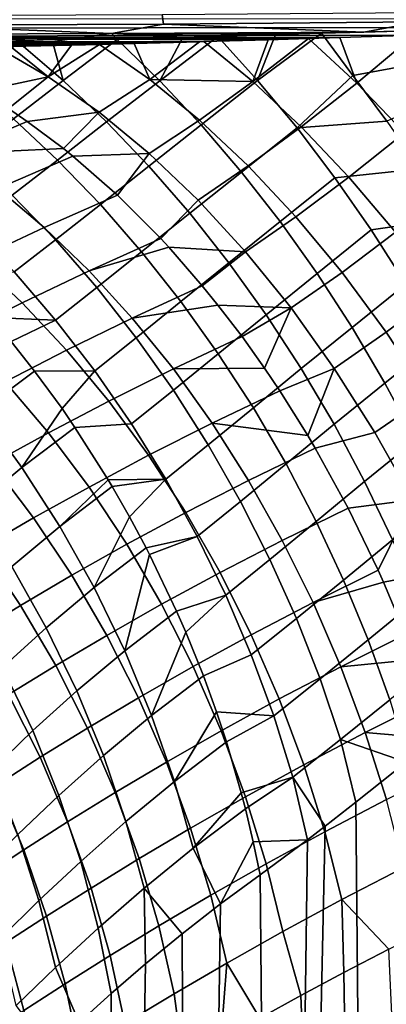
# Model space of a CAD drawing. Header units: metres. Extents: x -109 to 109, y -100 to 76.
# Tile 128 of 256: x -22.59 to -17.53, y -36.09 to -22.51. Entities that reach past the tile are written whole.
import ezdxf

# ---------------------------------------------------------------- set-up
doc = ezdxf.new("R2010")
doc.units = ezdxf.units.M
doc.layers.add('solid_21062310', color=7, linetype='CONTINUOUS')

msp = doc.modelspace()

# ---------------------------------------------------------------- linework, layer by layer
at = {"layer": 'solid_21062310'}
for points in [[(-17.147627, -22.496038, 20.182396), (-31.907494, -22.50964, 20.013111), (-31.906866, -22.637945, 19.923595), (-17.14706, -22.616594, 20.10836)], [(-24.194117, -22.452618, -24.384274), (-20.622049, -22.439035, -25.390488), (-20.604849, -22.573444, -25.33535), (-24.179071, -22.587027, -24.32851)], [(-20.622049, -22.439035, -25.390488), (-17.091738, -22.410547, -26.53108), (-17.074078, -22.53968, -26.481359), (-20.604849, -22.573444, -25.33535)], [(-20.604849, -22.573444, -25.33535), (-17.074078, -22.53968, -26.481359), (-17.84054, -22.680889, -26.132563)], [(-17.84054, -22.680889, -26.132563), (-17.074078, -22.53968, -26.481359), (-17.0502, -22.659109, -26.413342)], [(-17.14706, -22.616594, 20.10836), (-31.906866, -22.637945, 19.923595), (-31.905993, -22.74881, 19.813215), (-17.146297, -22.724058, 20.016348)], [(-24.179071, -22.587027, -24.32851), (-21.321312, -22.699797, -25.040009), (-24.799276, -22.712366, -24.086891)], [(-24.179071, -22.587027, -24.32851), (-20.604849, -22.573444, -25.33535), (-21.321312, -22.699797, -25.040009)], [(-20.604849, -22.573444, -25.33535), (-17.84054, -22.680889, -26.132563), (-21.321312, -22.699797, -25.040009)], [(-21.321312, -22.699797, -25.040009), (-17.84054, -22.680889, -26.132563), (-18.424778, -22.697674, -25.928631)], [(-17.84054, -22.680889, -26.132563), (-17.0502, -22.659109, -26.413342), (-18.424778, -22.697674, -25.928631)], [(-16.769047, -23.054434, -26.224165), (-17.992783, -23.281452, -25.619987), (-18.424778, -22.697674, -25.928631), (-17.0502, -22.659109, -26.413342)], [(-31.905993, -22.74881, 19.813215), (-18.174528, -22.756443, 19.970129), (-17.146297, -22.724058, 20.016348)], [(-31.905993, -22.74881, 19.813215), (-18.606091, -22.769657, 19.949913), (-18.174528, -22.756443, 19.970129)], [(-31.905993, -22.74881, 19.813215), (-19.161928, -22.786322, 19.923143), (-18.606091, -22.769657, 19.949913)], [(-31.905993, -22.74881, 19.813215), (-31.9049, -22.838884, 19.685305), (-20.049614, -22.812044, 19.87862), (-19.161928, -22.786322, 19.923143)], [(-31.9049, -22.838884, 19.685305), (-20.108027, -22.813696, 19.875612), (-20.049614, -22.812044, 19.87862)], [(-31.9049, -22.838884, 19.685305), (-21.009916, -22.838514, 19.827875), (-20.108027, -22.813696, 19.875612)], [(-24.799276, -22.712366, -24.086891), (-22.133968, -22.812002, -24.703749), (-25.502329, -22.823444, -23.809725)], [(-25.502329, -22.823444, -23.809725), (-22.133968, -22.812002, -24.703749), (-22.59967, -22.826805, -24.558121)], [(-24.799276, -22.712366, -24.086891), (-21.321312, -22.699797, -25.040009), (-22.133968, -22.812002, -24.703749)], [(-21.989565, -23.350767, -24.175369), (-22.59967, -22.826805, -24.558121), (-22.133968, -22.812002, -24.703749)], [(-21.989565, -23.350767, -24.175369), (-22.133968, -22.812002, -24.703749), (-21.321312, -22.699797, -25.040009), (-21.243898, -22.783819, -24.986994)], [(-21.389288, -23.919842, -23.836023), (-21.989565, -23.350767, -24.175369), (-21.243898, -22.783819, -24.986994), (-20.655998, -23.352392, -24.625368)], [(-21.321312, -22.699797, -25.040009), (-18.424778, -22.697674, -25.928631), (-19.059729, -22.716421, -25.710485)], [(-21.321312, -22.699797, -25.040009), (-20.340647, -22.755526, -25.281214), (-21.243898, -22.783819, -24.986994)], [(-21.321312, -22.699797, -25.040009), (-19.855268, -22.740549, -25.442188), (-20.340647, -22.755526, -25.281214)], [(-21.321312, -22.699797, -25.040009), (-19.059729, -22.716421, -25.710485), (-19.855268, -22.740549, -25.442188)], [(-20.655998, -23.352392, -24.625368), (-21.243898, -22.783819, -24.986994), (-20.340647, -22.755526, -25.281214)], [(-20.793314, -23.333563, 19.101688), (-20.108027, -22.813696, 19.875612), (-21.009916, -22.838514, 19.827875)], [(-19.373558, -23.363628, 19.20524), (-20.049614, -22.812044, 19.87862), (-20.108027, -22.813696, 19.875612), (-20.793314, -23.333563, 19.101688)], [(-20.655998, -23.352392, -24.625368), (-20.340647, -22.755526, -25.281214), (-19.855268, -22.740549, -25.442188)], [(-20.08334, -23.962519, -24.309254), (-20.655998, -23.352392, -24.625368), (-19.855268, -22.740549, -25.442188), (-19.306917, -23.350418, -25.097267)], [(-19.373558, -23.363628, 19.20524), (-19.161928, -22.786322, 19.923143), (-20.049614, -22.812044, 19.87862)], [(-19.306917, -23.350418, -25.097267), (-19.855268, -22.740549, -25.442188), (-19.059729, -22.716421, -25.710485)], [(-19.373558, -23.363628, 19.20524), (-18.606091, -22.769657, 19.949913), (-19.161928, -22.786322, 19.923143)], [(-18.704567, -23.989038, 18.593367), (-17.939465, -23.386, 19.309881), (-18.606091, -22.769657, 19.949913), (-19.373558, -23.363628, 19.20524)], [(-19.306917, -23.350418, -25.097267), (-19.059729, -22.716421, -25.710485), (-18.424778, -22.697674, -25.928631)], [(-18.763535, -24.0021, -24.801392), (-19.306917, -23.350418, -25.097267), (-18.424778, -22.697674, -25.928631), (-17.992783, -23.281452, -25.619987)], [(-17.939465, -23.386, 19.309881), (-18.174528, -22.756443, 19.970129), (-18.606091, -22.769657, 19.949913)], [(-17.939465, -23.386, 19.309881), (-17.146297, -22.724058, 20.016348), (-18.174528, -22.756443, 19.970129)], [(-17.282911, -24.072359, 18.737469), (-16.493456, -23.402737, 19.413494), (-17.146297, -22.724058, 20.016348), (-17.939465, -23.386, 19.309881)], [(-31.9049, -22.838884, 19.685305), (-31.994171, -22.90509, 19.54323), (-22.714075, -22.881458, 19.730682), (-21.875849, -22.861038, 19.779673)], [(-31.9049, -22.838884, 19.685305), (-21.486517, -22.85108, 19.801641), (-21.009916, -22.838514, 19.827875)], [(-31.9049, -22.838884, 19.685305), (-21.875849, -22.861038, 19.779673), (-21.486517, -22.85108, 19.801641)], [(-23.517929, -23.276814, 18.850216), (-23.124947, -23.496984, 18.471233), (-22.194502, -23.296118, 18.999043), (-22.908064, -22.885971, 19.719006)], [(-21.989565, -23.350767, -24.175369), (-22.675598, -23.875296, -23.381552), (-23.30171, -23.348543, -23.744825), (-22.59967, -22.826805, -24.558121)], [(-22.194502, -23.296118, 18.999043), (-22.714075, -22.881458, 19.730682), (-22.908064, -22.885971, 19.719006)], [(-22.194502, -23.296118, 18.999043), (-21.875849, -22.861038, 19.779673), (-22.714075, -22.881458, 19.730682)], [(-22.194502, -23.296118, 18.999043), (-21.486517, -22.85108, 19.801641), (-21.875849, -22.861038, 19.779673)], [(-21.492348, -23.7876, 18.326267), (-20.793314, -23.333563, 19.101688), (-21.486517, -22.85108, 19.801641), (-22.194502, -23.296118, 18.999043)], [(-20.793314, -23.333563, 19.101688), (-21.009916, -22.838514, 19.827875), (-21.486517, -22.85108, 19.801641)], [(-16.493994, -23.461596, -26.051888), (-17.524588, -23.91041, -25.358007), (-17.992783, -23.281452, -25.619987), (-16.769047, -23.054434, -26.224165)], [(-23.124947, -23.496984, 18.471233), (-22.744829, -23.734867, 18.114048), (-22.194502, -23.296118, 18.999043)], [(-22.744829, -23.734867, 18.114048), (-22.48435, -23.912323, 17.874723), (-21.492348, -23.7876, 18.326267), (-22.194502, -23.296118, 18.999043)], [(-21.389288, -23.919842, -23.836023), (-22.065821, -24.446739, -23.060492), (-22.675598, -23.875296, -23.381552), (-21.989565, -23.350767, -24.175369)], [(-20.801302, -24.356943, 17.705378), (-20.109066, -23.894041, 18.455925), (-20.793314, -23.333563, 19.101688), (-21.492348, -23.7876, 18.326267)], [(-20.655998, -23.352392, -24.625368), (-20.08334, -23.962519, -24.309254), (-20.806404, -24.530399, -23.541409), (-21.389288, -23.919842, -23.836023)], [(-20.793314, -23.333563, 19.101688), (-20.109066, -23.894041, 18.455925), (-19.373558, -23.363628, 19.20524)], [(-19.306917, -23.350418, -25.097267), (-18.763535, -24.0021, -24.801392), (-19.529177, -24.61108, -24.040184), (-20.08334, -23.962519, -24.309254)], [(-17.992783, -23.281452, -25.619987), (-17.524588, -23.91041, -25.358007), (-18.763535, -24.0021, -24.801392)], [(-19.435823, -24.528175, 17.86944), (-18.704567, -23.989038, 18.593367), (-19.373558, -23.363628, 19.20524), (-20.109066, -23.894041, 18.455925)], [(-18.046532, -24.683508, 18.047674), (-17.282911, -24.072359, 18.737469), (-17.939465, -23.386, 19.309881), (-18.704567, -23.989038, 18.593367)], [(-23.544785, -24.358982, 16.75704), (-22.48435, -23.912323, 17.874723), (-22.744829, -23.734867, 18.114048), (-24.213692, -23.943731, 17.321688)], [(-22.065821, -24.446739, -23.060492), (-22.691294, -24.928427, -22.296024), (-23.308399, -24.352991, -22.602337), (-22.675598, -23.875296, -23.381552)], [(-22.48435, -23.912323, 17.874723), (-21.985491, -24.285959, 17.429108), (-21.492348, -23.7876, 18.326267)], [(-21.985491, -24.285959, 17.429108), (-21.854866, -24.391333, 17.315264), (-20.801302, -24.356943, 17.705378), (-21.492348, -23.7876, 18.326267)], [(-20.12653, -24.999891, 17.141016), (-19.435823, -24.528175, 17.86944), (-20.109066, -23.894041, 18.455925), (-20.801302, -24.356943, 17.705378)], [(-23.544785, -24.358982, 16.75704), (-21.985491, -24.285959, 17.429108), (-22.48435, -23.912323, 17.874723)], [(-20.806404, -24.530399, -23.541409), (-21.47546, -25.059986, -22.783264), (-22.065821, -24.446739, -23.060492), (-21.389288, -23.919842, -23.836023)], [(-20.08334, -23.962519, -24.309254), (-19.529177, -24.61108, -24.040184), (-20.243847, -25.179367, -23.293011), (-20.806404, -24.530399, -23.541409)], [(-18.763535, -24.0021, -24.801392), (-18.239864, -24.689508, -24.554937), (-18.996304, -25.294802, -23.819519), (-19.529177, -24.61108, -24.040184)], [(-18.778675, -25.231173, 17.346668), (-18.046532, -24.683508, 18.047674), (-18.704567, -23.989038, 18.593367), (-19.435823, -24.528175, 17.86944)], [(-17.073502, -24.567673, -25.139019), (-18.239864, -24.689508, -24.554937), (-18.763535, -24.0021, -24.801392), (-17.524588, -23.91041, -25.358007)], [(-17.40448, -25.441729, 17.572334), (-16.637318, -24.822903, 18.237768), (-17.282911, -24.072359, 18.737469), (-18.046532, -24.683508, 18.047674)], [(-22.888725, -24.837887, 16.228901), (-21.854866, -24.391333, 17.315264), (-21.985491, -24.285959, 17.429108), (-23.544785, -24.358982, 16.75704)], [(-21.854866, -24.391333, 17.315264), (-22.888725, -24.837887, 16.228901), (-22.249392, -25.377619, 15.740395), (-21.240217, -24.931183, 16.796162)], [(-21.47546, -25.059986, -22.783264), (-22.095844, -25.546265, -22.03241), (-22.691294, -24.928427, -22.296024), (-22.065821, -24.446739, -23.060492)], [(-21.854866, -24.391333, 17.315264), (-21.240217, -24.931183, 16.796162), (-20.801302, -24.356943, 17.705378)], [(-20.644039, -25.528677, 16.320488), (-20.12653, -24.999891, 17.141016), (-20.801302, -24.356943, 17.705378), (-21.240217, -24.931183, 16.796162)], [(-20.243847, -25.179367, -23.293011), (-20.907494, -25.711941, -22.551268), (-21.47546, -25.059986, -22.783264), (-20.806404, -24.530399, -23.541409)], [(-19.47308, -25.711634, 16.637403), (-18.778675, -25.231173, 17.346668), (-19.435823, -24.528175, 17.86944), (-20.12653, -24.999891, 17.141016)], [(-16.641468, -25.25041, -24.963963), (-17.738571, -25.409143, -24.359156), (-18.239864, -24.689508, -24.554937), (-17.073502, -24.567673, -25.139019)], [(-19.529177, -24.61108, -24.040184), (-18.996304, -25.294802, -23.819519), (-19.704451, -25.86348, -23.092079), (-20.243847, -25.179367, -23.293011)], [(-18.239864, -24.689508, -24.554937), (-17.738571, -25.409143, -24.359156), (-18.487406, -26.010242, -23.648369), (-18.996304, -25.294802, -23.819519)], [(-18.142582, -25.997723, 16.891556), (-17.40448, -25.441729, 17.572334), (-18.046532, -24.683508, 18.047674), (-18.778675, -25.231173, 17.346668)], [(-23.194706, -25.820084, 14.648238), (-22.249392, -25.377619, 15.740395), (-22.888725, -24.837887, 16.228901), (-23.856489, -25.280197, 15.10569)], [(-22.095844, -25.546265, -22.03241), (-22.665388, -25.989359, -21.286833), (-23.262985, -25.365547, -21.539925), (-22.691294, -24.928427, -22.296024)], [(-21.630566, -25.974985, 15.294408), (-20.644039, -25.528677, 16.320488), (-21.240217, -24.931183, 16.796162), (-22.249392, -25.377619, 15.740395)], [(-20.907494, -25.711941, -22.551268), (-21.525074, -26.203363, -21.812826), (-22.095844, -25.546265, -22.03241), (-21.47546, -25.059986, -22.783264)], [(-20.644039, -25.528677, 16.320488), (-20.533747, -25.647776, 16.235716), (-19.47308, -25.711634, 16.637403), (-20.12653, -24.999891, 17.141016)], [(-19.704451, -25.86348, -23.092079), (-20.364792, -26.399315, -22.365677), (-20.907494, -25.711941, -22.551268), (-20.243847, -25.179367, -23.293011)], [(-18.845839, -26.486851, 16.198305), (-18.142582, -25.997723, 16.891556), (-18.778675, -25.231173, 17.346668), (-19.47308, -25.711634, 16.637403)], [(-16.230345, -25.955685, -24.833593), (-17.262205, -26.157345, -24.215044), (-17.738571, -25.409143, -24.359156), (-16.641468, -25.25041, -24.963963)], [(-22.55551, -26.417622, 14.232217), (-21.630566, -25.974985, 15.294408), (-22.249392, -25.377619, 15.740395), (-23.194706, -25.820084, 14.648238)], [(-18.996304, -25.294802, -23.819519), (-18.487406, -26.010242, -23.648369), (-19.190929, -26.579292, -22.939627), (-19.704451, -25.86348, -23.092079)], [(-21.630566, -25.974985, 15.294408), (-20.533747, -25.647776, 16.235716), (-20.644039, -25.528677, 16.320488)], [(-17.738571, -25.409143, -24.359156), (-17.262205, -26.157345, -24.215044), (-18.005049, -26.753794, -23.527594), (-18.487406, -26.010242, -23.648369)], [(-17.532352, -26.822037, 16.50754), (-16.783318, -26.257906, 17.170977), (-17.40448, -25.441729, 17.572334), (-18.142582, -25.997723, 16.891556)], [(-21.525074, -26.203363, -21.812826), (-22.094936, -26.653097, -21.076229), (-22.665388, -25.989359, -21.286833), (-22.095844, -25.546265, -22.03241)], [(-21.035904, -26.626453, 14.89358), (-20.069855, -26.180286, 15.891054), (-20.533747, -25.647776, 16.235716), (-21.630566, -25.974985, 15.294408)], [(-20.533747, -25.647776, 16.235716), (-20.069855, -26.180286, 15.891054), (-19.47308, -25.711634, 16.637403)], [(-20.364792, -26.399315, -22.365677), (-20.98188, -26.896393, -21.638391), (-21.525074, -26.203363, -21.812826), (-20.907494, -25.711941, -22.551268)], [(-20.069855, -26.180286, 15.891054), (-19.85368, -26.446924, 15.737407), (-18.845839, -26.486851, 16.198305), (-19.47308, -25.711634, 16.637403)], [(-23.418678, -26.852903, 13.137346), (-22.55551, -26.417622, 14.232217), (-23.194706, -25.820084, 14.648238), (-24.076044, -26.2549, 13.523295)], [(-19.190929, -26.579292, -22.939627), (-19.85009, -27.118635, -22.227425), (-20.364792, -26.399315, -22.365677), (-19.704451, -25.86348, -23.092079)], [(-22.094936, -26.653097, -21.076229), (-22.977926, -26.619379, -20.471441), (-23.458279, -26.085146, -20.658911), (-22.665388, -25.989359, -21.286833)], [(-21.942678, -27.069275, 13.860086), (-21.035904, -26.626453, 14.89358), (-21.630566, -25.974985, 15.294408), (-22.55551, -26.417622, 14.232217)], [(-18.487406, -26.010242, -23.648369), (-18.005049, -26.753794, -23.527594), (-18.705868, -27.323198, -22.836418), (-19.190929, -26.579292, -22.939627)], [(-18.249495, -27.319746, 15.827004), (-17.532352, -26.822037, 16.50754), (-18.142582, -25.997723, 16.891556), (-18.845839, -26.486851, 16.198305)], [(-20.98188, -26.896393, -21.638391), (-21.554539, -27.353374, -20.909187), (-22.094936, -26.653097, -21.076229), (-21.525074, -26.203363, -21.812826)], [(-21.035904, -26.626453, 14.89358), (-19.85368, -26.446924, 15.737407), (-20.069855, -26.180286, 15.891054)], [(-17.262205, -26.157345, -24.215044), (-16.813189, -26.930309, -24.123335), (-17.551662, -27.521709, -23.457806), (-18.005049, -26.753794, -23.527594)], [(-16.952595, -27.697887, 16.197525), (-16.187792, -27.125807, 16.846668), (-16.783318, -26.257906, 17.170977), (-17.532352, -26.822037, 16.50754)], [(-22.78989, -27.505066, 12.793825), (-21.942678, -27.069275, 13.860086), (-22.55551, -26.417622, 14.232217), (-23.418678, -26.852903, 13.137346)], [(-20.468924, -27.328171, 14.540279), (-19.521059, -26.882156, 15.510399), (-19.85368, -26.446924, 15.737407), (-21.035904, -26.626453, 14.89358)], [(-19.85009, -27.118635, -22.227425), (-20.469021, -27.621832, -21.509991), (-20.98188, -26.896393, -21.638391), (-20.364792, -26.399315, -22.365677)], [(-19.85368, -26.446924, 15.737407), (-19.521059, -26.882156, 15.510399), (-18.845839, -26.486851, 16.198305)], [(-22.094936, -26.653097, -21.076229), (-22.704176, -26.947243, -20.373779), (-22.977926, -26.619379, -20.471441)], [(-18.705868, -27.323198, -22.836418), (-19.36599, -27.866272, -22.137213), (-19.85009, -27.118635, -22.227425), (-19.190929, -26.579292, -22.939627)], [(-19.521059, -26.882156, 15.510399), (-19.21195, -27.316059, 15.310528), (-18.845839, -26.486851, 16.198305)], [(-19.21195, -27.316059, 15.310528), (-19.000898, -27.630138, 15.180774), (-18.249495, -27.319746, 15.827004), (-18.845839, -26.486851, 16.198305)], [(-21.554539, -27.353374, -20.909187), (-22.382675, -27.356401, -20.268534), (-22.704176, -26.947243, -20.373779), (-22.094936, -26.653097, -21.076229)], [(-21.359838, -27.771194, 13.534045), (-20.468924, -27.328171, 14.540279), (-21.035904, -26.626453, 14.89358), (-21.942678, -27.069275, 13.860086)], [(-18.005049, -26.753794, -23.527594), (-17.551662, -27.521709, -23.457806), (-18.251711, -28.091455, -22.782978), (-18.705868, -27.323198, -22.836418)], [(-20.468924, -27.328171, 14.540279), (-19.21195, -27.316059, 15.310528), (-19.521059, -26.882156, 15.510399)], [(-17.688507, -28.204086, 15.526278), (-16.952595, -27.697887, 16.197525), (-17.532352, -26.822037, 16.50754), (-18.249495, -27.319746, 15.827004)], [(-22.704176, -26.947243, -20.373779), (-22.382675, -27.356401, -20.268534), (-23.124216, -27.910112, -19.166132)], [(-20.469021, -27.621832, -21.509991), (-21.046955, -28.086613, -20.786558), (-21.554539, -27.353374, -20.909187), (-20.98188, -26.896393, -21.638391)], [(-16.813189, -26.930309, -24.123335), (-16.393806, -27.724102, -24.084494), (-17.129534, -28.310118, -23.439356), (-17.551662, -27.521709, -23.457806)], [(-22.193403, -28.207535, 12.494761), (-21.359838, -27.771194, 13.534045), (-21.942678, -27.069275, 13.860086), (-22.78989, -27.505066, 12.793825)], [(-19.36599, -27.866272, -22.137213), (-19.989096, -28.376001, -21.428274), (-20.469021, -27.621832, -21.509991), (-19.85009, -27.118635, -22.227425)], [(-22.00519, -27.873898, -20.1595), (-22.55839, -28.686697, -19.041809), (-23.124216, -27.910112, -19.166132), (-22.382675, -27.356401, -20.268534)], [(-21.554539, -27.353374, -20.909187), (-22.00519, -27.873898, -20.1595), (-22.382675, -27.356401, -20.268534)], [(-21.554539, -27.353374, -20.909187), (-21.046955, -28.086613, -20.786558), (-21.826464, -28.134504, -20.113987), (-22.00519, -27.873898, -20.1595)], [(-20.810432, -28.519228, 13.256021), (-19.932978, -28.075991, 14.236595), (-20.468924, -27.328171, 14.540279), (-21.359838, -27.771194, 13.534045)], [(-19.932978, -28.075991, 14.236595), (-19.000898, -27.630138, 15.180774), (-19.21195, -27.316059, 15.310528), (-20.468924, -27.328171, 14.540279)], [(-18.251711, -28.091455, -22.782978), (-18.914932, -28.638451, -22.095493), (-19.36599, -27.866272, -22.137213), (-18.705868, -27.323198, -22.836418)], [(-19.000898, -27.630138, 15.180774), (-18.614012, -28.247795, 14.958706), (-18.249495, -27.319746, 15.827004)], [(-18.614012, -28.247795, 14.958706), (-18.512447, -28.419807, 14.904128), (-17.688507, -28.204086, 15.526278), (-18.249495, -27.319746, 15.827004)], [(-22.969576, -28.633703, 11.425127), (-22.193403, -28.207535, 12.494761), (-22.78989, -27.505066, 12.793825), (-23.577631, -27.930359, 11.697656)], [(-17.551662, -27.521709, -23.457806), (-17.129534, -28.310118, -23.439356), (-17.830744, -28.880192, -22.77957), (-18.251711, -28.091455, -22.782978)], [(-19.989096, -28.376001, -21.428274), (-20.574776, -28.849073, -20.708967), (-21.046955, -28.086613, -20.786558), (-20.469021, -27.621832, -21.509991)], [(-19.932978, -28.075991, 14.236595), (-18.614012, -28.247795, 14.958706), (-19.000898, -27.630138, 15.180774)], [(-17.167074, -29.133265, 15.298375), (-16.40769, -28.618656, 15.96385), (-16.952595, -27.697887, 16.197525), (-17.688507, -28.204086, 15.526278)], [(-21.632742, -28.956152, 12.241924), (-20.810432, -28.519228, 13.256021), (-21.359838, -27.771194, 13.534045), (-22.193403, -28.207535, 12.494761)], [(-22.55839, -28.686697, -19.041809), (-23.223745, -29.239904, -17.954678), (-23.795187, -28.463524, -18.051565), (-23.124216, -27.910112, -19.166132)], [(-22.00519, -27.873898, -20.1595), (-21.826464, -28.134504, -20.113987), (-22.55839, -28.686697, -19.041809)], [(-18.914932, -28.638451, -22.095493), (-19.544544, -29.155071, -21.39366), (-19.989096, -28.376001, -21.428274), (-19.36599, -27.866272, -22.137213)], [(-20.574776, -28.849073, -20.708967), (-21.367456, -28.856977, -20.017954), (-21.826464, -28.134504, -20.113987), (-21.046955, -28.086613, -20.786558)], [(-20.297712, -29.308952, 13.02766), (-19.431232, -28.865488, 13.984324), (-19.932978, -28.075991, 14.236595), (-20.810432, -28.519228, 13.256021)], [(-19.431232, -28.865488, 13.984324), (-18.512447, -28.419807, 14.904128), (-18.614012, -28.247795, 14.958706), (-19.932978, -28.075991, 14.236595)], [(-17.830744, -28.880192, -22.77957), (-18.499199, -29.431274, -22.10248), (-18.914932, -28.638451, -22.095493), (-18.251711, -28.091455, -22.782978)], [(-22.399708, -29.383257, 11.196833), (-21.632742, -28.956152, 12.241924), (-22.193403, -28.207535, 12.494761), (-22.969576, -28.633703, 11.425127)], [(-21.367456, -28.856977, -20.017954), (-22.037016, -29.499685, -18.964909), (-22.55839, -28.686697, -19.041809), (-21.826464, -28.134504, -20.113987)], [(-18.512447, -28.419807, 14.904128), (-18.058594, -29.246498, 14.682096), (-17.167074, -29.133265, 15.298375), (-17.688507, -28.204086, 15.526278)], [(-19.544544, -29.155071, -21.39366), (-20.140411, -29.636864, -20.676815), (-20.574776, -28.849073, -20.708967), (-19.989096, -28.376001, -21.428274)], [(-17.129534, -28.310118, -23.439356), (-16.740786, -29.115047, -23.472336), (-17.445086, -29.68544, -22.826214), (-17.830744, -28.880192, -22.77957)], [(-21.111221, -29.746492, 12.036808), (-20.297712, -29.308952, 13.02766), (-20.810432, -28.519228, 13.256021), (-21.632742, -28.956152, 12.241924)], [(-18.512447, -28.419807, 14.904128), (-19.431232, -28.865488, 13.984324), (-18.966658, -29.691999, 13.784955), (-18.058594, -29.246498, 14.682096)], [(-23.111166, -29.797108, 10.123221), (-22.399708, -29.383257, 11.196833), (-22.969576, -28.633703, 11.425127), (-23.688353, -29.046299, 10.327765)], [(-18.499199, -29.431274, -22.10248), (-19.137619, -29.955088, -21.406319), (-19.544544, -29.155071, -21.39366), (-18.914932, -28.638451, -22.095493)], [(-22.037016, -29.499685, -18.964909), (-22.698931, -30.052679, -17.903084), (-23.223745, -29.239904, -17.954678), (-22.55839, -28.686697, -19.041809)], [(-21.367456, -28.856977, -20.017954), (-21.312578, -28.949083, -20.008718), (-22.037016, -29.499685, -18.964909)], [(-20.574776, -28.849073, -20.708967), (-21.312578, -28.949083, -20.008718), (-21.367456, -28.856977, -20.017954)], [(-20.574776, -28.849073, -20.708967), (-21.072468, -29.368553, -19.974768), (-21.312578, -28.949083, -20.008718)], [(-20.574776, -28.849073, -20.708967), (-20.140411, -29.636864, -20.676815), (-20.844059, -29.795322, -19.953346), (-21.072468, -29.368553, -19.974768)], [(-19.824707, -30.135698, 12.850311), (-18.966658, -29.691999, 13.784955), (-19.431232, -28.865488, 13.984324), (-20.297712, -29.308952, 13.02766)], [(-17.445086, -29.68544, -22.826214), (-18.120884, -30.24074, -22.158134), (-18.499199, -29.431274, -22.10248), (-17.830744, -28.880192, -22.77957)], [(-21.871397, -30.174585, 11.014125), (-21.111221, -29.746492, 12.036808), (-21.632742, -28.956152, 12.241924), (-22.399708, -29.383257, 11.196833)], [(-21.072468, -29.368553, -19.974768), (-21.563175, -30.344275, -18.935884), (-22.037016, -29.499685, -18.964909), (-21.312578, -28.949083, -20.008718)], [(-19.137619, -29.955088, -21.406319), (-19.746077, -30.445961, -20.69026), (-20.140411, -29.636864, -20.676815), (-19.544544, -29.155071, -21.39366)], [(-18.058594, -29.246498, 14.682096), (-17.642021, -30.105318, 14.515992), (-17.167074, -29.133265, 15.298375)], [(-17.642021, -30.105318, 14.515992), (-17.56942, -30.26692, 14.491535), (-16.689093, -30.100328, 15.145), (-17.167074, -29.133265, 15.298375)], [(-20.631924, -30.573885, 11.880627), (-19.824707, -30.135698, 12.850311), (-20.297712, -29.308952, 13.02766), (-21.111221, -29.746492, 12.036808)], [(-18.541998, -30.550634, 13.639669), (-17.642021, -30.105318, 14.515992), (-18.058594, -29.246498, 14.682096), (-18.966658, -29.691999, 13.784955)], [(-22.577892, -30.589762, 9.961929), (-21.871397, -30.174585, 11.014125), (-22.399708, -29.383257, 11.196833), (-23.111166, -29.797108, 10.123221)], [(-21.072468, -29.368553, -19.974768), (-20.844059, -29.795322, -19.953346), (-21.563175, -30.344275, -18.935884)], [(-18.120884, -30.24074, -22.158134), (-18.77039, -30.771992, -21.466188), (-19.137619, -29.955088, -21.406319), (-18.499199, -29.431274, -22.10248)], [(-21.563175, -30.344275, -18.935884), (-22.223846, -30.897047, -17.897089), (-22.698931, -30.052679, -17.903084), (-22.037016, -29.499685, -18.964909)], [(-20.140411, -29.636864, -20.676815), (-20.79657, -29.887854, -19.950384), (-20.844059, -29.795322, -19.953346)], [(-19.746077, -30.445961, -20.69026), (-20.423674, -30.668221, -19.948198), (-20.79657, -29.887854, -19.950384), (-20.140411, -29.636864, -20.676815)], [(-19.394215, -30.994579, 12.725022), (-18.541998, -30.550634, 13.639669), (-18.966658, -29.691999, 13.784955), (-19.824707, -30.135698, 12.850311)], [(-17.096678, -30.503145, -22.922676), (-17.781898, -31.062759, -22.262177), (-18.120884, -30.24074, -22.158134), (-17.445086, -29.68544, -22.826214)], [(-23.23035, -30.988647, 8.882514), (-22.577892, -30.589762, 9.961929), (-23.111166, -29.797108, 10.123221), (-23.766949, -30.19437, 9.023514)], [(-21.387766, -31.003012, 10.878083), (-20.631924, -30.573885, 11.880627), (-21.111221, -29.746492, 12.036808), (-21.871397, -30.174585, 11.014125)], [(-20.79657, -29.887854, -19.950384), (-21.139669, -31.215467, -18.95491), (-21.563175, -30.344275, -18.935884), (-20.844059, -29.795322, -19.953346)], [(-20.79657, -29.887854, -19.950384), (-20.423674, -30.668221, -19.948198), (-21.139669, -31.215467, -18.95491)], [(-18.77039, -30.771992, -21.466188), (-19.393787, -31.272238, -20.749237), (-19.746077, -30.445961, -20.69026), (-19.137619, -29.955088, -21.406319)], [(-22.223846, -30.897047, -17.897089), (-22.827883, -31.444376, -16.83773), (-23.300772, -30.598866, -16.824213), (-22.698931, -30.052679, -17.903084)], [(-20.197685, -31.433437, 11.774302), (-19.394215, -30.994579, 12.725022), (-19.824707, -30.135698, 12.850311), (-20.631924, -30.573885, 11.880627)], [(-18.541998, -30.550634, 13.639669), (-17.56942, -30.26692, 14.491535), (-17.642021, -30.105318, 14.515992)], [(-17.56942, -30.26692, 14.491535), (-17.265194, -30.991194, 14.406798), (-16.689093, -30.100328, 15.145)], [(-22.091688, -31.419577, 9.844841), (-21.387766, -31.003012, 10.878083), (-21.871397, -30.174585, 11.014125), (-22.577892, -30.589762, 9.961929)], [(-17.781898, -31.062759, -22.262177), (-18.444715, -31.601637, -21.572968), (-18.77039, -30.771992, -21.466188), (-18.120884, -30.24074, -22.158134)], [(-18.159767, -31.436316, 13.549326), (-17.265194, -30.991194, 14.406798), (-17.56942, -30.26692, 14.491535), (-18.541998, -30.550634, 13.639669)], [(-21.139669, -31.215467, -18.95491), (-21.801298, -31.768011, -17.936729), (-22.223846, -30.897047, -17.897089), (-21.563175, -30.344275, -18.935884)], [(-19.746077, -30.445961, -20.69026), (-20.297543, -30.957483, -19.957382), (-20.423674, -30.668221, -19.948198)], [(-19.746077, -30.445961, -20.69026), (-19.393787, -31.272238, -20.749237), (-20.053911, -31.562613, -19.993307), (-20.297543, -30.957483, -19.957382)], [(-19.008781, -31.880514, 12.652535), (-18.159767, -31.436316, 13.549326), (-18.541998, -30.550634, 13.639669), (-19.394215, -30.994579, 12.725022)], [(-16.787275, -31.329187, -23.068468), (-17.483953, -31.893185, -22.414083), (-17.781898, -31.062759, -22.262177), (-17.096678, -30.503145, -22.922676)], [(-22.743124, -31.820162, 8.783063), (-22.091688, -31.419577, 9.844841), (-22.577892, -30.589762, 9.961929), (-23.23035, -30.988647, 8.882514)], [(-20.951674, -31.863636, 10.789511), (-20.197685, -31.433437, 11.774302), (-20.631924, -30.573885, 11.880627), (-21.387766, -31.003012, 10.878083)], [(-20.297543, -30.957483, -19.957382), (-20.769005, -32.108116, -19.021872), (-21.139669, -31.215467, -18.95491), (-20.423674, -30.668221, -19.948198)], [(-18.444715, -31.601637, -21.572968), (-19.08534, -32.111477, -20.853445), (-19.393787, -31.272238, -20.749237), (-18.77039, -30.771992, -21.466188)], [(-21.801298, -31.768011, -17.936729), (-22.409712, -32.316525, -16.89422), (-22.827883, -31.444376, -16.83773), (-22.223846, -30.897047, -17.897089)], [(-20.297543, -30.957483, -19.957382), (-20.053911, -31.562613, -19.993307), (-20.769005, -32.108116, -19.021872)], [(-21.655428, -32.281643, 9.77265), (-20.951674, -31.863636, 10.789511), (-21.387766, -31.003012, 10.878083), (-22.091688, -31.419577, 9.844841)], [(-19.811071, -32.320065, 11.718465), (-19.008781, -31.880514, 12.652535), (-19.394215, -30.994579, 12.725022), (-20.197685, -31.433437, 11.774302)], [(-17.483953, -31.893185, -22.414083), (-18.162252, -32.439812, -21.72611), (-18.444715, -31.601637, -21.572968), (-17.781898, -31.062759, -22.262177)], [(-18.159767, -31.436316, 13.549326), (-17.131647, -31.337149, 14.380157), (-17.265194, -30.991194, 14.406798)], [(-20.769005, -32.108116, -19.021872), (-21.433788, -32.660427, -18.021767), (-21.801298, -31.768011, -17.936729), (-21.139669, -31.215467, -18.95491)], [(-19.08534, -32.111477, -20.853445), (-19.874752, -32.05648, -20.038889), (-20.053911, -31.562613, -19.993307), (-19.393787, -31.272238, -20.749237)], [(-17.822222, -32.343811, 13.514458), (-16.93034, -31.898884, 14.355159), (-17.131647, -31.337149, 14.380157), (-18.159767, -31.436316, 13.549326)], [(-22.409712, -32.316525, -16.89422), (-22.965687, -32.852196, -15.82786), (-23.376732, -31.977598, -15.758406), (-22.827883, -31.444376, -16.83773)], [(-22.308149, -32.683994, 8.725748), (-21.655428, -32.281643, 9.77265), (-22.091688, -31.419577, 9.844841), (-22.743124, -31.820162, 8.783063)], [(-20.565699, -32.751369, 10.748933), (-19.811071, -32.320065, 11.718465), (-20.197685, -31.433437, 11.774302), (-20.951674, -31.863636, 10.789511)], [(-18.670683, -32.788269, 12.633278), (-17.822222, -32.343811, 13.514458), (-18.159767, -31.436316, 13.549326), (-19.008781, -31.880514, 12.652535)], [(-19.874752, -32.05648, -20.038889), (-20.453371, -33.016941, -19.136375), (-20.769005, -32.108116, -19.021872), (-20.053911, -31.562613, -19.993307)], [(-18.162252, -32.439812, -21.72611), (-18.822309, -32.959393, -21.002352), (-19.08534, -32.111477, -20.853445), (-18.444715, -31.601637, -21.572968)], [(-21.433788, -32.660427, -18.021767), (-22.048733, -33.210148, -16.993351), (-22.409712, -32.316525, -16.89422), (-21.801298, -31.768011, -17.936729)], [(-22.909121, -33.067348, 7.650787), (-22.308149, -32.683994, 8.725748), (-22.743124, -31.820162, 8.783063), (-23.341621, -32.201496, 7.69479)], [(-21.271687, -33.170868, 9.745782), (-20.565699, -32.751369, 10.748933), (-20.951674, -31.863636, 10.789511), (-21.655428, -32.281643, 9.77265)], [(-19.474369, -33.228527, 11.713443), (-18.670683, -32.788269, 12.633278), (-19.008781, -31.880514, 12.652535), (-19.811071, -32.320065, 11.718465)], [(-17.483953, -31.893185, -22.414083), (-17.230164, -32.729038, -22.611555), (-17.259619, -32.752674, -22.58349), (-18.162252, -32.439812, -21.72611)], [(-17.822222, -32.343811, 13.514458), (-16.755348, -32.435799, 14.351744), (-16.93034, -31.898884, 14.355159)], [(-20.453371, -33.016941, -19.136375), (-21.123487, -33.569012, -18.151703), (-21.433788, -32.660427, -18.021767), (-20.769005, -32.108116, -19.021872)], [(-19.874752, -32.05648, -20.038889), (-19.736956, -32.473213, -20.088406), (-20.453371, -33.016941, -19.136375)], [(-19.08534, -32.111477, -20.853445), (-19.736956, -32.473213, -20.088406), (-19.874752, -32.05648, -20.038889)], [(-18.822309, -32.959393, -21.002352), (-19.53191, -33.175194, -20.194187), (-19.736956, -32.473213, -20.088406), (-19.08534, -32.111477, -20.853445)], [(-17.230164, -32.729038, -22.611555), (-16.53067, -32.169373, -23.252083), (-16.236181, -62.700001, -23.507597), (-17.677652, -62.700001, -22.175117)], [(-22.048733, -33.210148, -16.993351), (-22.613922, -33.748325, -15.936966), (-22.965687, -32.852196, -15.82786), (-22.409712, -32.316525, -16.89422)], [(-21.927998, -33.575039, 8.710908), (-21.271687, -33.170868, 9.745782), (-21.655428, -32.281643, 9.77265), (-22.308149, -32.683994, 8.725748)], [(-20.232124, -33.660969, 10.756588), (-19.474369, -33.228527, 11.713443), (-19.811071, -32.320065, 11.718465), (-20.565699, -32.751369, 10.748933)], [(-18.162252, -32.439812, -21.72611), (-17.950012, -33.302391, -21.898497), (-18.373243, -33.633076, -21.451014), (-18.822309, -32.959393, -21.002352)], [(-18.381922, -33.712471, 12.667364), (-17.531359, -33.26775, 13.535271), (-17.822222, -32.343811, 13.514458), (-18.670683, -32.788269, 12.633278)], [(-18.162252, -32.439812, -21.72611), (-17.259619, -32.752674, -22.58349), (-17.950012, -33.302391, -21.898497)], [(-17.531359, -33.26775, 13.535271), (-16.639437, -32.823021, 14.36138), (-16.755348, -32.435799, 14.351744), (-17.822222, -32.343811, 13.514458)], [(-19.53191, -33.175194, -20.194187), (-20.194635, -33.936569, -19.297741), (-20.453371, -33.016941, -19.136375), (-19.736956, -32.473213, -20.088406)], [(-22.533628, -33.96048, 7.646236), (-21.927998, -33.575039, 8.710908), (-22.308149, -32.683994, 8.725748), (-22.909121, -33.067348, 7.650787)], [(-21.123487, -33.569012, -18.151703), (-21.747078, -34.119965, -17.134535), (-22.048733, -33.210148, -16.993351), (-21.433788, -32.660427, -18.021767)], [(-17.259619, -32.752674, -22.58349), (-17.230164, -32.729038, -22.611555), (-17.677652, -62.700001, -22.175117)], [(-20.942738, -34.081989, 9.764396), (-20.232124, -33.660969, 10.756588), (-20.565699, -32.751369, 10.748933), (-21.271687, -33.170868, 9.745782)], [(-19.189571, -34.153454, 11.759268), (-18.381922, -33.712471, 12.667364), (-18.670683, -32.788269, 12.633278), (-19.474369, -33.228527, 11.713443)], [(-17.950012, -33.302391, -21.898497), (-17.259619, -32.752674, -22.58349), (-17.677652, -62.700001, -22.175117)], [(-18.822309, -32.959393, -21.002352), (-19.474682, -33.394638, -20.232931), (-19.53191, -33.175194, -20.194187)], [(-19.474682, -33.394638, -20.232931), (-18.822309, -32.959393, -21.002352), (-18.621019, -33.822983, -21.178488), (-19.366508, -33.848904, -20.32164)], [(-18.822309, -32.959393, -21.002352), (-18.373243, -33.633076, -21.451014), (-18.621019, -33.822983, -21.178488)], [(-23.087503, -34.323914, 6.553776), (-22.533628, -33.96048, 7.646236), (-22.909121, -33.067348, 7.650787), (-23.45752, -33.428497, 6.549861)], [(-20.194635, -33.936569, -19.297741), (-20.872232, -34.488396, -18.325766), (-21.123487, -33.569012, -18.151703), (-20.453371, -33.016941, -19.136375)], [(-21.747078, -34.119965, -17.134535), (-22.323515, -34.660698, -16.085081), (-22.613922, -33.748325, -15.936966), (-22.048733, -33.210148, -16.993351)], [(-21.604918, -34.488026, 8.73863), (-20.942738, -34.081989, 9.764396), (-21.271687, -33.170868, 9.745782), (-21.927998, -33.575039, 8.710908)], [(-19.952923, -34.587048, 10.812432), (-19.189571, -34.153454, 11.759268), (-19.474369, -33.228527, 11.713443), (-20.232124, -33.660969, 10.756588)], [(-19.53191, -33.175194, -20.194187), (-19.474682, -33.394638, -20.232931), (-20.194635, -33.936569, -19.297741)], [(-18.144203, -34.647659, 12.754593), (-17.2889, -34.202667, 13.611644), (-17.531359, -33.26775, 13.535271), (-18.381922, -33.712471, 12.667364)], [(-19.366508, -33.848904, -20.32164), (-19.817812, -34.706394, -19.737322), (-20.194635, -33.936569, -19.297741), (-19.474682, -33.394638, -20.232931)], [(-18.373243, -33.633076, -21.451014), (-17.950012, -33.302391, -21.898497), (-17.677652, -62.700001, -22.175117), (-19.010136, -62.700001, -20.733648)], [(-22.217361, -34.875603, 7.681165), (-21.604918, -34.488026, 8.73863), (-21.927998, -33.575039, 8.710908), (-22.533628, -33.96048, 7.646236)], [(-20.872232, -34.488396, -18.325766), (-21.506533, -35.0406, -17.316936), (-21.747078, -34.119965, -17.134535), (-21.123487, -33.569012, -18.151703)], [(-20.670525, -35.009621, 9.828382), (-19.952923, -34.587048, 10.812432), (-20.232124, -33.660969, 10.756588), (-20.942738, -34.081989, 9.764396)], [(-18.621019, -33.822983, -21.178488), (-18.373243, -33.633076, -21.451014), (-19.010136, -62.700001, -20.733648)], [(-22.323515, -34.660698, -16.085081), (-22.851755, -35.18248, -15.00377), (-23.129025, -34.266445, -14.853106), (-22.613922, -33.748325, -15.936966)], [(-18.958357, -35.089371, 11.855667), (-18.144203, -34.647659, 12.754593), (-18.381922, -33.712471, 12.667364), (-19.189571, -34.153454, 11.759268)], [(-20.872232, -34.488396, -18.325766), (-20.194635, -33.936569, -19.297741), (-19.817812, -34.706394, -19.737322), (-20.346283, -35.119194, -19.02426)], [(-19.366508, -33.848904, -20.32164), (-19.272022, -34.303814, -20.421913), (-19.817812, -34.706394, -19.737322)], [(-19.366508, -33.848904, -20.32164), (-18.621019, -33.822983, -21.178488), (-19.272022, -34.303814, -20.421913)], [(-19.272022, -34.303814, -20.421913), (-18.621019, -33.822983, -21.178488), (-19.010136, -62.700001, -20.733648)], [(-22.778734, -35.241383, 6.593928), (-22.217361, -34.875603, 7.681165), (-22.533628, -33.96048, 7.646236), (-23.087503, -34.323914, 6.553776)], [(-21.340818, -35.417557, 8.808752), (-20.670525, -35.009621, 9.828382), (-20.942738, -34.081989, 9.764396), (-21.604918, -34.488026, 8.73863)], [(-21.506533, -35.0406, -17.316936), (-22.096186, -35.583916, -16.271328), (-22.323515, -34.660698, -16.085081), (-21.747078, -34.119965, -17.134535)], [(-19.729744, -35.524136, 10.916135), (-18.958357, -35.089371, 11.855667), (-19.189571, -34.153454, 11.759268), (-19.952923, -34.587048, 10.812432)], [(-18.144203, -34.647659, 12.754593), (-17.499237, -35.329201, 13.356887), (-16.859911, -35.005009, 13.961805), (-17.2889, -34.202667, 13.611644)], [(-19.817812, -34.706394, -19.737322), (-19.272022, -34.303814, -20.421913), (-19.010136, -62.700001, -20.733648), (-20.225414, -62.700001, -19.192078)], [(-21.962191, -35.807312, 7.755367), (-21.340818, -35.417557, 8.808752), (-21.604918, -34.488026, 8.73863), (-22.217361, -34.875603, 7.681165)], [(-21.506533, -35.0406, -17.316936), (-20.872232, -34.488396, -18.325766), (-20.851362, -35.535023, -18.289482), (-21.326998, -35.94516, -17.541937)], [(-20.872232, -34.488396, -18.325766), (-20.346283, -35.119194, -19.02426), (-20.851362, -35.535023, -18.289482)], [(-20.456657, -35.94828, 9.937362), (-19.729744, -35.524136, 10.916135), (-19.952923, -34.587048, 10.812432), (-20.670525, -35.009621, 9.828382)], [(-22.096186, -35.583916, -16.271328), (-22.639418, -36.109406, -15.189304), (-22.851755, -35.18248, -15.00377), (-22.323515, -34.660698, -16.085081)], [(-20.346283, -35.119194, -19.02426), (-19.817812, -34.706394, -19.737322), (-20.225414, -62.700001, -19.192078)], [(-18.144203, -34.647659, 12.754593), (-18.958357, -35.089371, 11.855667), (-18.708572, -35.971069, 12.08537), (-18.11595, -35.651863, 12.730812)], [(-18.144203, -34.647659, 12.754593), (-18.11595, -35.651863, 12.730812), (-17.499237, -35.329201, 13.356887)], [(-22.533033, -36.175472, 6.670078), (-21.962191, -35.807312, 7.755367), (-22.217361, -34.875603, 7.681165), (-22.778734, -35.241383, 6.593928)], [(-22.096186, -35.583916, -16.271328), (-21.506533, -35.0406, -17.316936), (-21.326998, -35.94516, -17.541937), (-21.768198, -36.340908, -16.791557)], [(-21.137262, -36.358139, 8.920858), (-20.456657, -35.94828, 9.937362), (-20.670525, -35.009621, 9.828382), (-21.340818, -35.417557, 8.808752)], [(-20.851362, -35.535023, -18.289482), (-20.346283, -35.119194, -19.02426), (-20.225414, -62.700001, -19.192078), (-21.315994, -62.700001, -17.55991)], [(-19.729744, -35.524136, 10.916135), (-19.275776, -36.284878, 11.422509), (-18.708572, -35.971069, 12.08537), (-18.958357, -35.089371, 11.855667)], [(-23.051825, -36.518719, 5.554682), (-22.533033, -36.175472, 6.670078), (-22.778734, -35.241383, 6.593928), (-23.287712, -35.582066, 5.478947)], [(-21.769627, -36.750092, 7.868404), (-21.137262, -36.358139, 8.920858), (-21.340818, -35.417557, 8.808752), (-21.962191, -35.807312, 7.755367)], [(-18.11595, -35.651863, 12.730812), (-17.677652, -62.700001, 13.180256), (-16.236181, -62.700001, 14.512735), (-17.499237, -35.329201, 13.356887)], [(-22.639418, -36.109406, -15.189304), (-22.096186, -35.583916, -16.271328), (-21.768198, -36.340908, -16.791557), (-22.173765, -36.717121, -16.044039)], [(-21.326998, -35.94516, -17.541937), (-20.851362, -35.535023, -18.289482), (-21.315994, -62.700001, -17.55991)], [(-19.729744, -35.524136, 10.916135), (-20.456657, -35.94828, 9.937362), (-20.329269, -36.88879, 10.053199), (-19.816292, -36.591293, 10.744437)], [(-19.729744, -35.524136, 10.916135), (-19.816292, -36.591293, 10.744437), (-19.275776, -36.284878, 11.422509)], [(-18.11595, -35.651863, 12.730812), (-18.708572, -35.971069, 12.08537), (-17.677652, -62.700001, 13.180256)], [(-22.351858, -37.12067, 6.781776), (-21.769627, -36.750092, 7.868404), (-21.962191, -35.807312, 7.755367), (-22.533033, -36.175472, 6.670078)], [(-21.768198, -36.340908, -16.791557), (-21.326998, -35.94516, -17.541937), (-21.315994, -62.700001, -17.55991), (-22.275156, -62.700001, -15.847206)], [(-20.456657, -35.94828, 9.937362), (-21.137262, -36.358139, 8.920858), (-20.814169, -37.176041, 9.350687), (-20.329269, -36.88879, 10.053199)], [(-19.275776, -36.284878, 11.422509), (-19.010136, -62.700001, 11.738787), (-17.677652, -62.700001, 13.180256), (-18.708572, -35.971069, 12.08537)]]:
    msp.add_3dface(points, dxfattribs=at)

doc.saveas('drawing.dxf')
